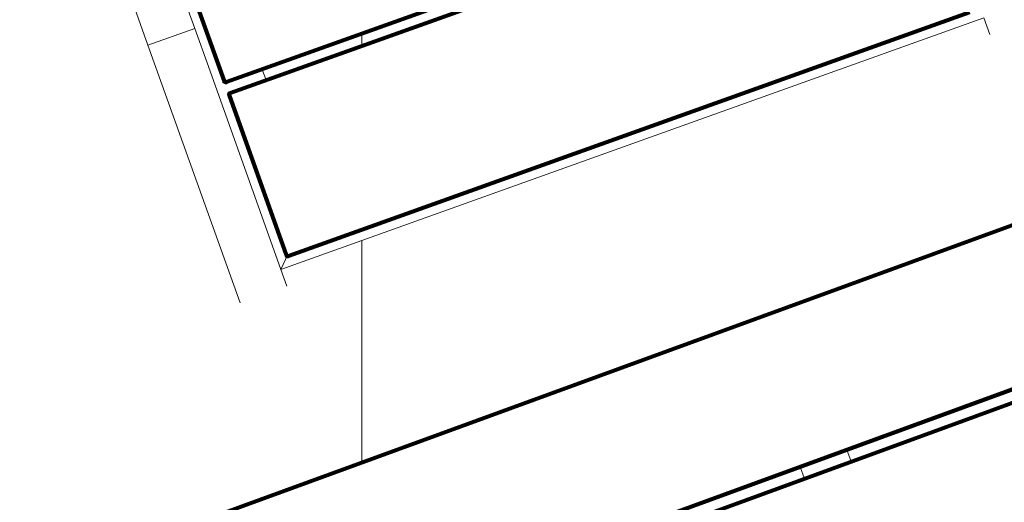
# Model space of a CAD drawing. Header units: millimetres. Extents: x -68595 to 26741, y -534 to 35396.
# Tile 81 of 172: x -57717 to -57124, y 25838 to 26129. Entities that reach past the tile are written whole.
import ezdxf

# ---------------------------------------------------------------- set-up
doc = ezdxf.new("R2010")
doc.units = ezdxf.units.MM
for name, color, linetype, lineweight, true_color in [('Furniture-1', 7, 'Continuous', 9, 0xaaaaaa), ('Kohvikulaud-1', 7, 'Continuous', 9, 0xaaaaaa), ('Kohvikutool-1', 7, 'Continuous', 9, 0xaaaaaa), ('Surface Pattern-1', 7, 'Continuous', 9, 0x232323)]:
    doc.layers.add(name, color=color, linetype=linetype, lineweight=lineweight, true_color=true_color)

# ---------------------------------------------------------------- blocks, each defined once
blk = doc.blocks.new('MA_Kohvikulaud - Kohvikulaud_DWG-V70-Sisehoov')
at = {"layer": 'Kohvikulaud-1'}
for p, q in [((-39.97, 448), (-39.97, -448)), ((-39.86, 448), (-39.86, -448)), ((-39.67, 448), (-39.67, -448)), ((-39.41, 448), (-39.41, -448)), ((-39.09, 448), (-39.09, -448)), ((-38.74, 448), (-38.74, -448)), ((-38.36, -448), (-38.36, 448)), ((-38, 448), (-38, -448)), ((53, -448), (53, 448)), ((53.36, -448), (53.36, 448)), ((53.74, 448), (53.74, -448)), ((54.09, -448), (54.09, 448)), ((54.41, -448), (54.41, 448)), ((54.67, -448), (54.67, 448)), ((54.86, -448), (54.86, 448)), ((54.97, -448), (54.97, 448)), ((60.66, 448), (60.66, -448)), ((60.77, -448), (60.77, 448)), ((60.95, 448), (60.95, -448)), ((61.21, -448), (61.21, 448)), ((61.53, -448), (61.53, 448)), ((61.89, -448), (61.89, 448)), ((62.26, -448), (62.26, 448)), ((62.63, 448), (62.63, -448)), ((54.67, 15), (60.95, 15)), ((54.67, -15), (60.95, -15))]:
    blk.add_line(p, q, dxfattribs=at)
blk = doc.blocks.new('MA_Kohvikulaud - MA_Kohvikulaud-V71-Sisehoov')
blk.add_blockref('MA_Kohvikulaud - Kohvikulaud_DWG-V70-Sisehoov', (-357.3, 23.93))
blk = doc.blocks.new('MA_Kohvikultool - Kohvikutool_DWG-V72-Sisehoov')
at = {"layer": 'Kohvikutool-1'}
for p, q in [((285, 465), (295.67, 465)), ((285, 465), (285, 15)), ((166.75, 458), (166.75, 22)), ((167.11, 458), (167.11, 22)), ((167.49, 458), (167.49, 22)), ((167.84, 458), (167.84, 22)), ((168.16, 458), (168.16, 22)), ((168.42, 458), (168.42, 22)), ((168.61, 458), (168.61, 22)), ((168.72, 22), (168.72, 458)), ((173.78, 458), (173.78, 22)), ((173.89, 22), (173.89, 458)), ((174.08, 22), (174.08, 458)), ((174.34, 22), (174.34, 458)), ((174.66, 22), (174.66, 458)), ((175.01, 22), (175.01, 458)), ((175.39, 22), (175.39, 458)), ((175.75, 22), (175.75, 458)), ((278, 458), (278, 22)), ((278.36, 458), (278.36, 22)), ((278.74, 22), (278.74, 458)), ((279.09, 22), (279.09, 458)), ((279.41, 22), (279.41, 458)), ((279.67, 22), (279.67, 458)), ((279.86, 22), (279.86, 458)), ((279.97, 22), (279.97, 458)), ((168.42, 45), (174.08, 45)), ((166.75, 22), (64.5, 22)), ((166.75, 21.64), (64.5, 21.64)), ((64.5, 21.26), (166.75, 21.26)), ((64.5, 20.91), (166.75, 20.91)), ((64.5, 20.59), (166.75, 20.59)), ((64.5, 20.33), (166.75, 20.33)), ((64.5, 20.14), (166.75, 20.14)), ((64.5, 20.03), (166.75, 20.03)), ((166.75, 22), (167.11, 22)), ((166.78, 21.64), (166.75, 22)), ((166.82, 21.27), (166.75, 21.64)), ((166.75, 21.26), (166.75, 20.91)), ((166.75, 20.91), (166.95, 20.92)), ((166.75, 20.91), (166.75, 20.59)), ((166.75, 20.59), (167.01, 20.61)), ((166.75, 20.59), (166.75, 20.33)), ((166.75, 20.33), (167.05, 20.35)), ((166.75, 20.33), (166.75, 20.14)), ((166.75, 20.14), (167.09, 20.17)), ((166.75, 20.14), (166.75, 20.03)), ((167.11, 20.07), (166.75, 20.03)), ((166.75, 20.03), (166.75, 20)), ((166.75, 20), (167.11, 20.03)), ((167.11, 20.03), (166.75, 20)), ((166.82, 21.27), (166.95, 20.92)), ((166.88, 21.28), (167.15, 20.98)), ((166.95, 20.92), (166.88, 21.28)), ((167.15, 20.98), (166.95, 20.92)), ((166.95, 20.92), (167.01, 20.61)), ((167.27, 20.69), (167.01, 20.61)), ((167.01, 20.61), (167.05, 20.35)), ((167.02, 21.32), (167.35, 21.08)), ((167.02, 21.32), (167.15, 20.98)), ((167.37, 20.44), (167.05, 20.35)), ((167.05, 20.35), (167.09, 20.17)), ((167.43, 20.27), (167.09, 20.17)), ((167.09, 20.17), (167.11, 20.07)), ((167.11, 22), (167.49, 22)), ((167.11, 20.07), (167.47, 20.17)), ((167.11, 20.03), (167.49, 20.14)), ((167.49, 20.14), (167.11, 20.03)), ((167.11, 20.03), (167.11, 20.07)), ((167.15, 21.38), (167.52, 21.23)), ((167.15, 21.38), (167.35, 21.08)), ((167.35, 21.08), (167.15, 20.98)), ((167.15, 20.98), (167.27, 20.69)), ((167.27, 21.48), (167.67, 21.4)), ((167.27, 21.48), (167.52, 21.23)), ((167.52, 20.82), (167.27, 20.69)), ((167.27, 20.69), (167.37, 20.44)), ((167.52, 21.23), (167.35, 21.08)), ((167.35, 21.08), (167.52, 20.82)), ((167.37, 21.6), (167.77, 21.6)), ((167.37, 21.6), (167.67, 21.4)), ((167.67, 20.6), (167.37, 20.44)), ((167.37, 20.44), (167.43, 20.27)), ((167.83, 21.8), (167.43, 21.73)), ((167.43, 21.73), (167.77, 21.6)), ((167.77, 20.44), (167.43, 20.27)), ((167.43, 20.27), (167.47, 20.17)), ((167.47, 20.17), (167.83, 20.35)), ((167.49, 20.14), (167.47, 20.17)), ((167.49, 22), (167.84, 22)), ((167.49, 22), (167.83, 21.8)), ((167.49, 20.14), (167.84, 20.33)), ((167.84, 20.33), (167.49, 20.14)), ((167.67, 21.4), (167.52, 21.23)), ((167.52, 21.23), (167.75, 21)), ((167.75, 21), (167.52, 20.82)), ((167.52, 20.82), (167.67, 20.6)), ((167.77, 21.6), (167.67, 21.4)), ((167.67, 21.4), (167.93, 21.23)), ((167.93, 20.82), (167.67, 20.6)), ((167.67, 20.6), (167.77, 20.44)), ((167.93, 21.23), (167.75, 21)), ((167.75, 21), (167.93, 20.82)), ((167.83, 21.8), (167.77, 21.6)), ((167.77, 21.6), (168.06, 21.48)), ((168.06, 20.69), (167.77, 20.44)), ((167.77, 20.44), (167.83, 20.35)), ((167.84, 22), (167.83, 21.8)), ((168.14, 21.74), (167.83, 21.8)), ((167.83, 20.35), (168.14, 20.61)), ((167.84, 20.33), (167.83, 20.35)), ((167.84, 22), (168.16, 22)), ((167.84, 20.33), (168.16, 20.59)), ((168.16, 20.59), (167.84, 20.33)), ((168.06, 21.48), (167.93, 21.23)), ((167.93, 21.23), (168.15, 21.08)), ((168.15, 21.08), (167.93, 20.82)), ((167.93, 20.82), (168.06, 20.69)), ((168.14, 21.74), (168.06, 21.48)), ((168.06, 21.48), (168.31, 21.38)), ((168.31, 20.98), (168.06, 20.69)), ((168.06, 20.69), (168.14, 20.61)), ((168.16, 22), (168.14, 21.74)), ((168.4, 21.7), (168.14, 21.74)), ((168.14, 20.61), (168.4, 20.92)), ((168.16, 20.59), (168.14, 20.61)), ((168.31, 21.38), (168.15, 21.08)), ((168.15, 21.08), (168.31, 20.98)), ((168.16, 22), (168.42, 22)), ((168.16, 20.59), (168.42, 20.91)), ((168.42, 20.91), (168.16, 20.59)), ((168.4, 21.7), (168.31, 21.38)), ((168.31, 21.38), (168.48, 21.32)), ((168.48, 21.32), (168.31, 20.98)), ((168.31, 20.98), (168.4, 20.92)), ((168.42, 22), (168.4, 21.7)), ((168.58, 21.66), (168.4, 21.7)), ((168.4, 20.92), (168.58, 21.28)), ((168.42, 20.91), (168.4, 20.92)), ((168.42, 22), (168.61, 22)), ((168.42, 20.91), (168.61, 21.26)), ((168.61, 21.26), (168.42, 20.91)), ((168.58, 21.66), (168.48, 21.32)), ((168.48, 21.32), (168.58, 21.28)), ((168.61, 22), (168.58, 21.66)), ((168.68, 21.64), (168.58, 21.66)), ((168.58, 21.28), (168.68, 21.64)), ((168.61, 21.26), (168.58, 21.28)), ((168.61, 22), (168.72, 22)), ((168.61, 21.26), (168.72, 21.64)), ((168.72, 21.64), (168.61, 21.26)), ((168.72, 22), (168.68, 21.64)), ((168.72, 21.64), (168.68, 21.64)), ((168.72, 22), (168.75, 22)), ((168.72, 21.64), (168.75, 22)), ((168.75, 22), (168.72, 21.64)), ((173.78, 22), (173.75, 22)), ((173.75, 22), (173.78, 21.64)), ((173.75, 22), (173.78, 21.64)), ((173.89, 22), (173.78, 22)), ((173.78, 22), (173.82, 21.64)), ((173.78, 21.64), (173.82, 21.64)), ((173.78, 21.64), (173.89, 21.26)), ((173.78, 21.64), (173.89, 21.26)), ((173.92, 21.66), (173.82, 21.64)), ((173.82, 21.64), (173.92, 21.28)), ((174.08, 22), (173.89, 22)), ((173.89, 22), (173.92, 21.66)), ((173.89, 21.26), (173.92, 21.28)), ((173.89, 21.26), (174.08, 20.91)), ((173.89, 21.26), (174.08, 20.91)), ((174.1, 21.7), (173.92, 21.66)), ((174.02, 21.32), (173.92, 21.66)), ((174.02, 21.32), (173.92, 21.28)), ((173.92, 21.28), (174.1, 20.92)), ((174.19, 21.38), (174.02, 21.32)), ((174.19, 20.98), (174.02, 21.32)), ((174.34, 22), (174.08, 22)), ((174.08, 22), (174.1, 21.7)), ((174.08, 20.91), (174.1, 20.92)), ((174.08, 20.91), (174.34, 20.59)), ((174.08, 20.91), (174.34, 20.59)), ((174.36, 21.74), (174.1, 21.7)), ((174.19, 21.38), (174.1, 21.7)), ((174.19, 20.98), (174.1, 20.92)), ((174.1, 20.92), (174.36, 20.61)), ((174.44, 21.48), (174.19, 21.38)), ((174.35, 21.08), (174.19, 21.38)), ((174.35, 21.08), (174.19, 20.98)), ((174.44, 20.69), (174.19, 20.98)), ((174.66, 22), (174.34, 22)), ((174.34, 22), (174.36, 21.74)), ((174.34, 20.59), (174.36, 20.61)), ((174.34, 20.59), (174.66, 20.33)), ((174.34, 20.59), (174.66, 20.33)), ((174.57, 21.23), (174.35, 21.08)), ((174.57, 20.82), (174.35, 21.08)), ((174.67, 21.8), (174.36, 21.74)), ((174.44, 21.48), (174.36, 21.74)), ((174.44, 20.69), (174.36, 20.61)), ((174.36, 20.61), (174.67, 20.35)), ((174.73, 21.6), (174.44, 21.48)), ((174.57, 21.23), (174.44, 21.48)), ((174.57, 20.82), (174.44, 20.69)), ((174.73, 20.44), (174.44, 20.69)), ((174.83, 21.4), (174.57, 21.23)), ((174.75, 21), (174.57, 21.23)), ((174.75, 21), (174.57, 20.82)), ((174.83, 20.6), (174.57, 20.82)), ((175.01, 22), (174.66, 22)), ((174.66, 22), (174.67, 21.8)), ((174.66, 20.33), (174.67, 20.35)), ((174.66, 20.33), (175.01, 20.14)), ((174.66, 20.33), (175.01, 20.14)), ((175.02, 21.93), (174.67, 21.8)), ((174.67, 21.8), (175.03, 21.87)), ((174.73, 21.6), (174.67, 21.8)), ((174.73, 20.44), (174.67, 20.35)), ((174.67, 20.35), (175.03, 20.17)), ((175.03, 21.87), (174.73, 21.6)), ((175.07, 21.73), (174.73, 21.6)), ((174.83, 21.4), (174.73, 21.6)), ((174.83, 20.6), (174.73, 20.44)), ((175.07, 20.27), (174.73, 20.44)), ((174.98, 21.23), (174.75, 21)), ((174.98, 20.82), (174.75, 21)), ((175.07, 21.73), (174.83, 21.4)), ((175.13, 21.6), (174.83, 21.4)), ((174.98, 21.23), (174.83, 21.4)), ((174.98, 20.82), (174.83, 20.6)), ((175.13, 20.44), (174.83, 20.6)), ((175.13, 21.6), (174.98, 21.23)), ((175.23, 21.48), (174.98, 21.23)), ((175.15, 21.08), (174.98, 21.23)), ((175.15, 21.08), (174.98, 20.82)), ((175.23, 20.69), (174.98, 20.82)), ((175.01, 20.14), (175.03, 20.17)), ((175.01, 20.14), (175.39, 20.03)), ((175.01, 20.14), (175.39, 20.03)), ((175.02, 21.93), (175.39, 22)), ((175.07, 20.27), (175.03, 20.17)), ((175.03, 20.17), (175.39, 20.07)), ((175.13, 20.44), (175.07, 20.27)), ((175.41, 20.17), (175.07, 20.27)), ((175.23, 20.69), (175.13, 20.44)), ((175.45, 20.35), (175.13, 20.44)), ((175.23, 21.48), (175.15, 21.08)), ((175.35, 21.38), (175.15, 21.08)), ((175.35, 20.98), (175.15, 21.08)), ((175.35, 20.98), (175.23, 20.69)), ((175.49, 20.61), (175.23, 20.69)), ((175.35, 21.38), (175.35, 20.98)), ((175.48, 21.32), (175.35, 20.98)), ((175.55, 20.92), (175.35, 20.98)), ((175.39, 21.97), (175.75, 22)), ((175.39, 20.07), (175.41, 20.17)), ((175.39, 20.03), (175.39, 20.07)), ((175.75, 20.03), (175.39, 20.07)), ((175.39, 20.03), (175.75, 20)), ((175.39, 20.03), (175.75, 20)), ((175.41, 20.17), (175.45, 20.35)), ((175.75, 20.14), (175.41, 20.17)), ((175.45, 20.35), (175.49, 20.61)), ((175.75, 20.33), (175.45, 20.35)), ((175.55, 20.92), (175.48, 21.32)), ((175.49, 20.61), (175.55, 20.92)), ((175.75, 20.59), (175.49, 20.61)), ((175.75, 21.26), (175.55, 20.92)), ((175.75, 20.91), (175.55, 20.92)), ((278, 22), (175.75, 22)), ((175.75, 22), (175.75, 21.64)), ((278, 21.64), (175.75, 21.64)), ((175.75, 21.64), (175.75, 21.26)), ((278, 21.26), (175.75, 21.26)), ((175.75, 21.26), (175.75, 20.91)), ((278, 20.91), (175.75, 20.91)), ((175.75, 20.91), (175.75, 20.59)), ((278, 20.59), (175.75, 20.59)), ((175.75, 20.59), (175.75, 20.33)), ((175.75, 20.33), (278, 20.33)), ((175.75, 20.33), (175.75, 20.14)), ((175.75, 20.14), (175.75, 20.03)), ((278, 20.14), (175.75, 20.14)), ((175.75, 20.03), (278, 20.03)), ((175.75, 20.03), (175.75, 20)), ((278, 22), (278.36, 22)), ((278.03, 21.64), (278, 22)), ((285, 15), (278, 22)), ((278, 22), (285, 15)), ((278, 21.26), (278.03, 21.64)), ((278, 20.91), (278.07, 21.27)), ((278, 20.91), (278.07, 21.27)), ((278, 20.91), (278.2, 20.92)), ((278, 20.91), (278, 20.59)), ((278, 20.59), (278.26, 20.61)), ((278, 20.59), (278, 20.33)), ((278, 20.33), (278.3, 20.35)), ((278, 20.33), (278, 20.14)), ((278.34, 20.17), (278, 20.14)), ((278, 20.14), (278, 20.03)), ((278.36, 20.07), (278, 20.03)), ((278, 20), (278.36, 20.03)), ((278, 20.03), (278, 20)), ((278.36, 20.03), (278, 20)), ((278.13, 21.28), (278.4, 20.98)), ((278.13, 21.28), (278.2, 20.92)), ((278.4, 20.98), (278.2, 20.92)), ((278.2, 20.92), (278.26, 20.61)), ((278.52, 20.69), (278.26, 20.61)), ((278.26, 20.61), (278.3, 20.35)), ((278.27, 21.32), (278.6, 21.08)), ((278.27, 21.32), (278.4, 20.98)), ((278.62, 20.44), (278.3, 20.35)), ((278.3, 20.35), (278.34, 20.17)), ((278.68, 20.27), (278.34, 20.17)), ((278.34, 20.17), (278.36, 20.07)), ((278.74, 22), (278.36, 22)), ((278.36, 20.07), (278.72, 20.17)), ((278.36, 20.03), (278.74, 20.14)), ((278.74, 20.14), (278.36, 20.03)), ((278.36, 20.07), (278.36, 20.03)), ((278.4, 21.38), (278.77, 21.23)), ((278.4, 21.38), (278.6, 21.08)), ((278.6, 21.08), (278.4, 20.98)), ((278.4, 20.98), (278.52, 20.69)), ((278.52, 21.48), (278.92, 21.4)), ((278.52, 21.48), (278.77, 21.23)), ((278.77, 20.82), (278.52, 20.69)), ((278.52, 20.69), (278.62, 20.44)), ((278.77, 21.23), (278.6, 21.08)), ((278.6, 21.08), (278.77, 20.82)), ((278.62, 21.6), (279.02, 21.6)), ((278.62, 21.6), (278.92, 21.4)), ((278.92, 20.6), (278.62, 20.44)), ((278.62, 20.44), (278.68, 20.27)), ((279.08, 21.8), (278.68, 21.73)), ((278.68, 21.73), (279.02, 21.6)), ((279.02, 20.44), (278.68, 20.27)), ((278.68, 20.27), (278.72, 20.17)), ((278.7, 21.8), (279.08, 21.8)), ((278.72, 20.17), (279.08, 20.35)), ((278.72, 20.17), (278.74, 20.14)), ((279.09, 22), (278.73, 21.93)), ((279.09, 22), (278.74, 22)), ((278.74, 20.14), (279.09, 20.33)), ((279.09, 20.33), (278.74, 20.14)), ((278.92, 21.4), (278.77, 21.23)), ((278.77, 21.23), (279, 21)), ((279, 21), (278.77, 20.82)), ((278.77, 20.82), (278.92, 20.6)), ((279.02, 21.6), (278.92, 21.4)), ((278.92, 21.4), (279.18, 21.23)), ((279.18, 20.82), (278.92, 20.6)), ((278.92, 20.6), (279.02, 20.44)), ((279.18, 21.23), (279, 21)), ((279, 21), (279.18, 20.82)), ((279.08, 21.8), (279.02, 21.6)), ((279.02, 21.6), (279.31, 21.48)), ((279.31, 20.69), (279.02, 20.44)), ((279.02, 20.44), (279.08, 20.35)), ((279.08, 21.8), (279.09, 22)), ((279.39, 21.74), (279.08, 21.8)), ((279.08, 20.35), (279.39, 20.61)), ((279.08, 20.35), (279.09, 20.33)), ((279.09, 22), (279.41, 22)), ((279.09, 20.33), (279.41, 20.59)), ((279.41, 20.59), (279.09, 20.33)), ((279.31, 21.48), (279.18, 21.23)), ((279.18, 21.23), (279.4, 21.08)), ((279.4, 21.08), (279.18, 20.82)), ((279.18, 20.82), (279.31, 20.69)), ((279.39, 21.74), (279.31, 21.48)), ((279.31, 21.48), (279.56, 21.38)), ((279.56, 20.98), (279.31, 20.69)), ((279.31, 20.69), (279.39, 20.61)), ((279.39, 21.74), (279.41, 22)), ((279.65, 21.7), (279.39, 21.74)), ((279.39, 20.61), (279.65, 20.92)), ((279.39, 20.61), (279.41, 20.59)), ((279.56, 21.38), (279.4, 21.08)), ((279.4, 21.08), (279.56, 20.98)), ((279.41, 22), (279.67, 22)), ((279.41, 20.59), (279.67, 20.91)), ((279.67, 20.91), (279.41, 20.59)), ((279.65, 21.7), (279.56, 21.38)), ((279.56, 21.38), (279.73, 21.32)), ((279.73, 21.32), (279.56, 20.98)), ((279.56, 20.98), (279.65, 20.92)), ((279.65, 21.7), (279.67, 22)), ((279.83, 21.66), (279.65, 21.7)), ((279.65, 20.92), (279.83, 21.28)), ((279.65, 20.92), (279.67, 20.91)), ((279.67, 22), (279.86, 22)), ((279.67, 20.91), (279.86, 21.26)), ((279.86, 21.26), (279.67, 20.91)), ((279.83, 21.66), (279.73, 21.32)), ((279.73, 21.32), (279.83, 21.28)), ((279.83, 21.66), (279.86, 22)), ((279.93, 21.64), (279.83, 21.66)), ((279.83, 21.28), (279.93, 21.64)), ((279.83, 21.28), (279.86, 21.26)), ((279.86, 22), (279.97, 22)), ((279.86, 21.26), (279.97, 21.64)), ((279.97, 21.64), (279.86, 21.26)), ((279.93, 21.64), (279.97, 22)), ((279.93, 21.64), (279.97, 21.64)), ((279.97, 22), (280, 22)), ((279.97, 21.64), (280, 22)), ((280, 22), (279.97, 21.64)), ((130.89, 15), (-10.89, 15)), ((130.89, -15), (130.89, 15)), ((130.89, 15), (155.34, 15)), ((130.89, 15), (130.89, -15)), ((285, 15), (155.34, 15)), ((285, 15), (295.67, 15)), ((-10.89, -15), (130.89, -15)), ((295.67, -15), (130.89, -15))]:
    blk.add_line(p, q, dxfattribs=at)
blk = doc.blocks.new('MA_Kohvikultool - MA_Kohvikultool-V73-Sisehoov')
blk.add_blockref('MA_Kohvikultool - Kohvikutool_DWG-V72-Sisehoov', (111.57, -216.07))

msp = doc.modelspace()

# ---------------------------------------------------------------- hatches: boundary and pattern name
at = {"layer": 'Surface Pattern-1'}
h = msp.add_hatch(dxfattribs=at)
h.set_pattern_fill('FP_11', color=256, style=0, pattern_type=2)
h.set_pattern_definition([(180, (-60511.6, 28001.26), (-7e-14, -600), []), (270, (-60511.6, 28001.26), (600, 4e-14), [])])
h.paths.add_polyline_path([(-56372.24, 23783.07), (-52926.5, 28355.73), (-52913.6, 29348.17), (-57646.08, 29348.17), (-57646.08, 27269.19), (-59908.79, 25551.47), (-56383.81, 23788.85)])
h.paths.add_polyline_path([(-56972.18, 24224.63), (-57032.44, 24396.47), (-57028.67, 24397.82), (-57033.09, 24413.51), (-57030.77, 24414.61), (-56944.92, 24445.32), (-56962.79, 24495.28), (-57056.95, 24461.6), (-57053.35, 24451.56), (-57081.6, 24441.45), (-57240.36, 24885.25), (-57212.11, 24895.35), (-57208.52, 24885.31), (-56784.81, 25036.88), (-56788.41, 25046.92), (-56760.16, 25057.03), (-56602.05, 24613), (-56629.65, 24603.13), (-56633.24, 24613.17), (-56727.4, 24579.49), (-56709.53, 24529.53), (-56620.06, 24560.5), (-56619.77, 24560.25), (-56614.65, 24545.93), (-56609.79, 24547.61), (-56548.47, 24376.2), (-56971.16, 24224.99)])
h.paths.add_polyline_path([(-56956.88, 24270.94), (-56589.83, 24402.74), (-56599.61, 24430.07), (-56966.82, 24298.71), (-56957.9, 24273.79)])
h.paths.add_polyline_path([(-56916.67, 24455.43), (-56737.77, 24519.42), (-56755.65, 24569.39), (-56934.54, 24505.39), (-56917.53, 24457.84)])
h.paths.add_polyline_path([(-57066.17, 24576.46), (-56698.96, 24707.82), (-56700.65, 24712.53), (-57067.86, 24581.16), (-57067.33, 24579.7)])
h.paths.add_polyline_path([(-57103.64, 24681.21), (-56736.43, 24812.57), (-56738.12, 24817.27), (-57105.33, 24685.91)])
h.paths.add_polyline_path([(-57141.12, 24785.95), (-56773.91, 24917.32), (-56775.59, 24922.02), (-57142.8, 24790.66)])
h.paths.add_polyline_path([(-58248.06, 24880.15), (-58399.63, 25303.85), (-58227.79, 25364.12), (-58226.44, 25360.35), (-58210.75, 25364.77), (-58209.65, 25362.44), (-58178.94, 25276.59), (-58128.98, 25294.47), (-58162.66, 25388.62), (-58173.09, 25386.1), (-58182.81, 25413.28), (-57739.01, 25572.03), (-57728.91, 25543.79), (-57738.95, 25540.19), (-57587.38, 25116.49), (-57577.34, 25120.08), (-57567.23, 25091.84), (-58011.09, 24933.24), (-58020.63, 24961.5), (-58011.09, 24964.92), (-58044.77, 25059.07), (-58094.73, 25041.2), (-58063.76, 24951.73), (-58064.01, 24951.44), (-58078.33, 24946.32), (-58076.65, 24941.46), (-58246.71, 24880.63)])
h.paths.add_polyline_path([(-58221.96, 24921.34), (-58194.19, 24931.28), (-58325.55, 25298.49), (-58353.32, 25288.55), (-58222.35, 24922.44)])
h.paths.add_polyline_path([(-57379.52, 24953.57), (-57687.86, 25799.11), (-56841.95, 26106.4), (-56533.99, 25261.91), (-57378.33, 24954.01)])
h.paths.add_polyline_path([(-57361.62, 24992.03), (-56981.38, 25131.47), (-57005.32, 25197.14), (-57385.81, 25058.38), (-57362.81, 24995.31)])
h.paths.add_polyline_path([(-57916.44, 25030.64), (-57911.74, 25032.32), (-58043.1, 25399.53), (-58047.81, 25397.85), (-57928.21, 25063.54)])
h.paths.add_polyline_path([(-57811.69, 25068.11), (-57806.99, 25069.79), (-57938.35, 25437), (-57943.06, 25435.32), (-57835.06, 25133.42)])
h.paths.add_polyline_path([(-58104.84, 25069.45), (-58054.88, 25087.32), (-58118.87, 25266.22), (-58168.75, 25248.1), (-58105.14, 25070.31)])
h.paths.add_polyline_path([(-57706.94, 25105.58), (-57702.24, 25107.26), (-57833.6, 25474.48), (-57838.31, 25472.79), (-57708.3, 25109.38)])
h.paths.add_polyline_path([(-56952.94, 25141.06), (-56572.45, 25279.81), (-56596.65, 25346.17), (-56977.14, 25207.41), (-56953.72, 25143.19)])
h.paths.add_polyline_path([(-57418.36, 25147.64), (-57037.87, 25286.39), (-57039.79, 25291.67), (-57420.29, 25152.92)])
h.paths.add_polyline_path([(-57452.83, 25242.17), (-57072.34, 25380.92), (-57074.57, 25386.1), (-57454.76, 25247.46)])
h.paths.add_polyline_path([(-57009.68, 25296.66), (-56629.19, 25435.42), (-56631.12, 25440.7), (-57011.61, 25301.95)])
h.paths.add_polyline_path([(-57487.31, 25336.71), (-57106.82, 25475.46), (-57108.74, 25480.74), (-57489.23, 25341.99)])
h.paths.add_polyline_path([(-57044.16, 25391.2), (-56663.67, 25529.95), (-56665.59, 25535.24), (-57046.08, 25396.48)])
h.paths.add_polyline_path([(-57521.78, 25431.24), (-57141.29, 25569.99), (-57143.22, 25575.28), (-57523.71, 25436.53)])
h.paths.add_polyline_path([(-56493.85, 25436.07), (-56503.95, 25464.31), (-56493.91, 25467.91), (-56645.48, 25891.61), (-56655.52, 25888.02), (-56665.63, 25916.26), (-56221.77, 26074.86), (-56211.73, 26046.78), (-56221.77, 26043.18), (-56188.09, 25949.03), (-56138.13, 25966.9), (-56169.1, 26056.37), (-56168.85, 26056.66), (-56154.53, 26061.78), (-56156.21, 26066.64), (-55984.8, 26127.95), (-55833.23, 25704.25), (-56005.07, 25643.98), (-56006.42, 25647.75), (-56022.11, 25643.33), (-56023.21, 25645.66), (-56053.92, 25731.51), (-56103.88, 25713.63), (-56070.2, 25619.48), (-56060.15, 25623.07), (-56050.05, 25594.82), (-56492.93, 25436.39)])
h.paths.add_polyline_path([(-57078.63, 25485.74), (-56698.14, 25624.49), (-56700.07, 25629.77), (-57080.56, 25491.02)])
h.paths.add_polyline_path([(-57556.25, 25525.78), (-57175.76, 25664.53), (-57177.69, 25669.81), (-57558.18, 25531.06)])
h.paths.add_polyline_path([(-56399.26, 25533.62), (-56394.55, 25535.31), (-56525.92, 25902.52), (-56530.62, 25900.84), (-56404.18, 25547.38)])
h.paths.add_polyline_path([(-56294.51, 25571.1), (-56289.8, 25572.78), (-56421.17, 25939.99), (-56425.87, 25938.31), (-56317.88, 25636.41)])
h.paths.add_polyline_path([(-57113.1, 25580.27), (-56732.61, 25719.02), (-56734.54, 25724.31), (-57115.03, 25585.56)])
h.paths.add_polyline_path([(-56189.76, 25608.57), (-56185.05, 25610.25), (-56316.42, 25977.46), (-56321.12, 25975.78), (-56191.12, 25612.37)])
h.paths.add_polyline_path([(-57590.73, 25620.31), (-57210.24, 25759.06), (-57212.16, 25764.35), (-57592.65, 25625.6)])
h.paths.add_polyline_path([(-57147.58, 25674.81), (-56767.09, 25813.56), (-56769.01, 25818.84), (-57149.51, 25680.09), (-57147.66, 25675.03)])
h.paths.add_polyline_path([(-55907.31, 25709.61), (-55879.54, 25719.55), (-56011.34, 26086.6), (-56038.67, 26076.82), (-55910.5, 25718.53)])
h.paths.add_polyline_path([(-57625.2, 25714.85), (-57244.71, 25853.6), (-57246.64, 25858.88), (-57627.13, 25720.13)])
h.paths.add_polyline_path([(-56113.99, 25741.88), (-56064.12, 25760), (-56128.02, 25938.65), (-56177.98, 25920.78), (-56117.04, 25750.4)])
h.paths.add_polyline_path([(-57182.05, 25769.34), (-56801.56, 25908.09), (-56803.49, 25913.38), (-57183.98, 25774.63)])
h.paths.add_polyline_path([(-57216.53, 25863.88), (-56836.04, 26002.63), (-56837.96, 26007.91), (-57218.45, 25869.16)])
h.paths.add_polyline_path([(-57584.59, 25958.63), (-57743.35, 26402.43), (-57715.1, 26412.54), (-57711.51, 26402.49), (-57617.35, 26436.17), (-57635.22, 26486.13), (-57724.69, 26455.16), (-57724.98, 26455.41), (-57730.1, 26469.74), (-57734.96, 26468.05), (-57796.28, 26639.46), (-57372.58, 26791.03), (-57312.31, 26619.19), (-57316.08, 26617.84), (-57311.66, 26602.15), (-57313.99, 26601.05), (-57399.83, 26570.34), (-57381.96, 26520.38), (-57287.8, 26554.06), (-57291.4, 26564.11), (-57263.15, 26574.21), (-57104.55, 26130.36), (-57132.64, 26120.31), (-57136.23, 26130.36), (-57559.94, 25978.78), (-57556.34, 25968.74), (-57559.94, 25967.45)])
h.paths.add_polyline_path([(-57569.16, 26093.64), (-57201.95, 26225), (-57203.63, 26229.71), (-57570.85, 26098.35)])
h.paths.add_polyline_path([(-57606.63, 26198.39), (-57239.42, 26329.75), (-57241.11, 26334.46), (-57608.32, 26203.1)])
h.paths.add_polyline_path([(-55198.65, 26278.17), (-55244.1, 26281.51), (-55274.85, 26286.86), (-55309.16, 26296.5), (-55340.15, 26308.36), (-55371.17, 26324.08), (-55401.71, 26343.51), (-55426.12, 26362.63), (-55453.12, 26388.43), (-55475.67, 26414.79), (-55493.84, 26440.67), (-55510.83, 26470.73), (-55524.99, 26502.59), (-55535.87, 26535.58), (-55543.15, 26568.05), (-55547.27, 26601.24), (-55548.19, 26637.91), (-55545.81, 26669.86), (-55539.95, 26704.44), (-55531.02, 26736.73), (-55518.46, 26769.67), (-55503.39, 26799.61), (-55484.69, 26829.37), (-55462.53, 26857.49), (-55438.4, 26882.64), (-55413.29, 26904.26), (-55382.92, 26925.31), (-55356.85, 26940), (-55324.02, 26954.59), (-55287.86, 26966.24), (-55258.82, 26972.67), (-55222.86, 26976.93), (-55190.37, 26977.79), (-55155.28, 26975.09), (-55122.37, 26969.47), (-55087.42, 26959.59), (-55057.15, 26947.98), (-55026.25, 26932.33), (-54997.46, 26914.21), (-54969.15, 26891.89), (-54945.3, 26869.14), (-54921.64, 26841.55), (-54903.47, 26815.68), (-54886.83, 26786.37), (-54872.32, 26753.76), (-54861.44, 26720.79), (-54854.16, 26688.34), (-54850.03, 26654.96), (-54849.11, 26618.36), (-54851.49, 26586.5), (-54857.35, 26551.89), (-54866.28, 26519.62), (-54878.85, 26486.67), (-54893.91, 26456.74), (-54912.62, 26426.98), (-54934.77, 26398.86), (-54958.91, 26373.71), (-54984.02, 26352.08), (-55011.48, 26332.79), (-55040.46, 26316.35), (-55074.35, 26301.38), (-55106.05, 26290.96), (-55138.94, 26283.63), (-55175.94, 26279.29), (-55191.08, 26278.54)])
h.paths.add_polyline_path([(-57644.11, 26303.14), (-57276.89, 26434.5), (-57278.58, 26439.21), (-57645.79, 26307.84)])
h.paths.add_polyline_path([(-55052.02, 26355.09), (-55045.1, 26359.18), (-55051.49, 26355.4)])
h.paths.add_polyline_path([(-55026.4, 26370.45), (-55019.38, 26375.63), (-55026.34, 26370.5)])
h.paths.add_polyline_path([(-54958.53, 26432.15), (-54953.03, 26439.51), (-54958.2, 26432.59)])
h.paths.add_polyline_path([(-57589.1, 26446.28), (-57410.21, 26510.27), (-57428.32, 26560.15), (-57606.98, 26496.24), (-57592.16, 26454.81)])
h.paths.add_polyline_path([(-54924.93, 26482.71), (-54921.56, 26489.74), (-54924.81, 26482.97)])
h.paths.add_polyline_path([(-54901.85, 26538.84), (-54899.84, 26546.58), (-54901.66, 26539.57)])
h.paths.add_polyline_path([(-57745.15, 26585.59), (-57377.93, 26716.95), (-57387.87, 26744.73), (-57754.92, 26612.92), (-57747.43, 26591.96)])
h.paths.add_polyline_path([(-54890.13, 26598.38), (-54889.68, 26606.37), (-54890.09, 26599.13)])
h.paths.add_polyline_path([(-54890.25, 26659.35), (-54891.36, 26667.05), (-54890.28, 26659.52)])
h.paths.add_polyline_path([(-54896.51, 26696.28), (-54897.34, 26699.61), (-54896.88, 26697.77)])
h.paths.add_polyline_path([(-54925.57, 26774.81), (-54929.66, 26781.73), (-54925.88, 26775.33)])
h.paths.add_polyline_path([(-54940.93, 26800.42), (-54946.11, 26807.44), (-54940.98, 26800.49)])
h.paths.add_polyline_path([(-55002.63, 26868.3), (-55009.99, 26873.8), (-55002.81, 26868.43)])
h.paths.add_polyline_path([(-55053.19, 26901.9), (-55063.15, 26906.64), (-55053.45, 26902.02)])
h.paths.add_polyline_path([(-55109.32, 26924.98), (-55117.06, 26926.98), (-55110.05, 26925.16)])
h.paths.add_polyline_path([(-55168.86, 26936.7), (-55176.85, 26937.15), (-55169.61, 26936.74)])
h.paths.add_polyline_path([(-54908.65, 28393.03), (-55778.65, 28393.03), (-55778.65, 29293.03), (-54878.65, 29293.03), (-54878.65, 28393.03), (-54880.65, 28393.03)])
h.paths.add_polyline_path([(-56234.68, 28401.71), (-56558.79, 28752.86), (-56536.52, 28772.96), (-56527.3, 28762.97), (-56453.81, 28830.8), (-56489.8, 28869.79), (-56560.03, 28806.29), (-56560.75, 28806.8), (-56570.98, 28817.34), (-56574.76, 28814.39), (-56698, 28947.91), (-56367.06, 29252.83), (-56243.82, 29119.31), (-56247.02, 29115.21), (-56237.39, 29103.11), (-56237.84, 29102.35), (-56306.1, 29039.35), (-56270.11, 29000.36), (-56196.62, 29068.18), (-56206.07, 29078.42), (-56184.03, 29098.77), (-55859.92, 28747.62), (-55881.96, 28727.27), (-55891.41, 28737.51), (-56222.09, 28432.3), (-56212.64, 28422.06), (-56222.09, 28413.34)])
h.paths.add_polyline_path([(-54499.96, 28407.53), (-54520.3, 28429.57), (-54510.07, 28439.02), (-54815.28, 28769.7), (-54825.51, 28760.25), (-54845.86, 28782.29), (-54494.71, 29106.4), (-54474.37, 29084.36), (-54484.6, 29074.91), (-54416.78, 29001.43), (-54377.79, 29037.41), (-54441.29, 29107.64), (-54440.78, 29108.37), (-54430.23, 29118.59), (-54433.18, 29122.37), (-54299.66, 29245.61), (-53994.74, 28914.67), (-54128.26, 28791.43), (-54132.36, 28794.64), (-54144.46, 28785), (-54145.22, 28785.45), (-54208.23, 28853.71), (-54247.22, 28817.72), (-54179.39, 28744.23), (-54169.16, 28753.68), (-54148.81, 28731.64), (-54497.3, 28409.98)])
h.paths.add_polyline_path([(-55074.35, 28423.03), (-54908.65, 28423.03), (-54908.65, 28493.66), (-55313.65, 28493.66), (-55313.65, 28423.03)])
h.paths.add_polyline_path([(-55343.65, 28423.03), (-55343.65, 28493.66), (-55748.65, 28493.66), (-55748.65, 28423.03), (-55510.83, 28423.03)])
h.paths.add_polyline_path([(-56275.5, 28534.39), (-55988.91, 28798.91), (-55992.3, 28802.58), (-56278.89, 28538.07)])
h.paths.add_polyline_path([(-54448.66, 28536.52), (-54444.99, 28539.91), (-54709.51, 28826.5), (-54713.18, 28823.11), (-54455.15, 28543.55)])
h.paths.add_polyline_path([(-54908.65, 28588.66), (-54908.65, 28594.28), (-55313.65, 28594.28), (-55313.65, 28588.66), (-55074.35, 28588.66)])
h.paths.add_polyline_path([(-55343.65, 28588.66), (-55343.65, 28594.28), (-55748.65, 28594.28), (-55748.65, 28588.66), (-55510.83, 28588.66)])
h.paths.add_polyline_path([(-54366.91, 28611.98), (-54363.24, 28615.37), (-54627.76, 28901.95), (-54631.43, 28898.56), (-54378.43, 28624.45)])
h.paths.add_polyline_path([(-56350.95, 28616.14), (-56064.37, 28880.66), (-56067.76, 28884.33), (-56354.34, 28619.82)])
h.paths.add_polyline_path([(-54285.16, 28687.43), (-54281.49, 28690.82), (-54546.01, 28977.41), (-54549.68, 28974.02), (-54289.67, 28692.32)])
h.paths.add_polyline_path([(-55074.35, 28689.28), (-54908.65, 28689.28), (-54908.65, 28694.91), (-55313.65, 28694.91), (-55313.65, 28689.28), (-55292.59, 28689.28)])
h.paths.add_polyline_path([(-55510.83, 28689.28), (-55343.65, 28689.28), (-55343.65, 28694.91), (-55748.65, 28694.91), (-55748.65, 28689.28), (-55729.08, 28689.28)])
h.paths.add_polyline_path([(-56426.41, 28697.89), (-56139.82, 28962.41), (-56143.21, 28966.08), (-56429.8, 28701.57)])
h.paths.add_polyline_path([(-55074.35, 28789.91), (-54908.65, 28789.91), (-54908.65, 28795.53), (-55313.65, 28795.53), (-55313.65, 28789.91), (-55183.47, 28789.91)])
h.paths.add_polyline_path([(-55510.83, 28789.91), (-55343.65, 28789.91), (-55343.65, 28795.53), (-55748.65, 28795.53), (-55748.65, 28789.91), (-55729.08, 28789.91)])
h.paths.add_polyline_path([(-54267.56, 28839.76), (-54228.57, 28875.75), (-54357.97, 29014.88), (-54396.43, 28979.38), (-54285.55, 28859.25)])
h.paths.add_polyline_path([(-56431.77, 28851.14), (-56292.15, 28980.01), (-56328.14, 29019), (-56467.76, 28890.13), (-56433, 28852.47)])
h.paths.add_polyline_path([(-54908.65, 28890.53), (-54908.65, 28896.16), (-55313.65, 28896.16), (-55313.65, 28890.53), (-54965.22, 28890.53)])
h.paths.add_polyline_path([(-55748.65, 28890.53), (-55343.65, 28890.53), (-55343.65, 28896.16), (-55748.65, 28896.16)])
h.paths.add_polyline_path([(-54064.73, 28890.89), (-54043.3, 28911.17), (-54307.57, 29197.49), (-54329.25, 29177.48), (-54069.27, 28895.82)])
h.paths.add_polyline_path([(-56629.87, 28918.33), (-56343.28, 29182.85), (-56363.56, 29204.27), (-56649.88, 28940.01), (-56633.56, 28922.33)])
h.paths.add_polyline_path([(-55313.65, 28991.16), (-54908.65, 28991.16), (-54908.65, 28996.78), (-55313.65, 28996.78)])
h.paths.add_polyline_path([(-55729.08, 28991.16), (-55343.65, 28991.16), (-55343.65, 28996.78), (-55748.65, 28996.78), (-55748.65, 28991.16)])
h.paths.add_polyline_path([(-55292.59, 29091.78), (-54908.65, 29091.78), (-54908.65, 29097.41), (-55313.65, 29097.41), (-55313.65, 29091.78)])
h.paths.add_polyline_path([(-55343.65, 29091.78), (-55343.65, 29097.41), (-55748.65, 29097.41), (-55748.65, 29091.78), (-55510.83, 29091.78)])
h.paths.add_polyline_path([(-55292.59, 29192.41), (-54908.65, 29192.41), (-54908.65, 29198.03), (-55313.65, 29198.03), (-55313.65, 29192.41)])
h.paths.add_polyline_path([(-55748.65, 29192.41), (-55343.65, 29192.41), (-55343.65, 29198.03), (-55748.65, 29198.03)])

# ---------------------------------------------------------------- block references
at = {"layer": 'Furniture-1'}
for name, p, rotation in [('MA_Kohvikultool - MA_Kohvikultool-V73-Sisehoov', (-57504.19, 26419.91), 289.683546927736), ('MA_Kohvikulaud - MA_Kohvikulaud-V71-Sisehoov', (-57151.46, 25571.82), 290.0351301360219)]:
    msp.add_blockref(name, p, dxfattribs=dict(at, rotation=rotation))

doc.saveas('drawing.dxf')
